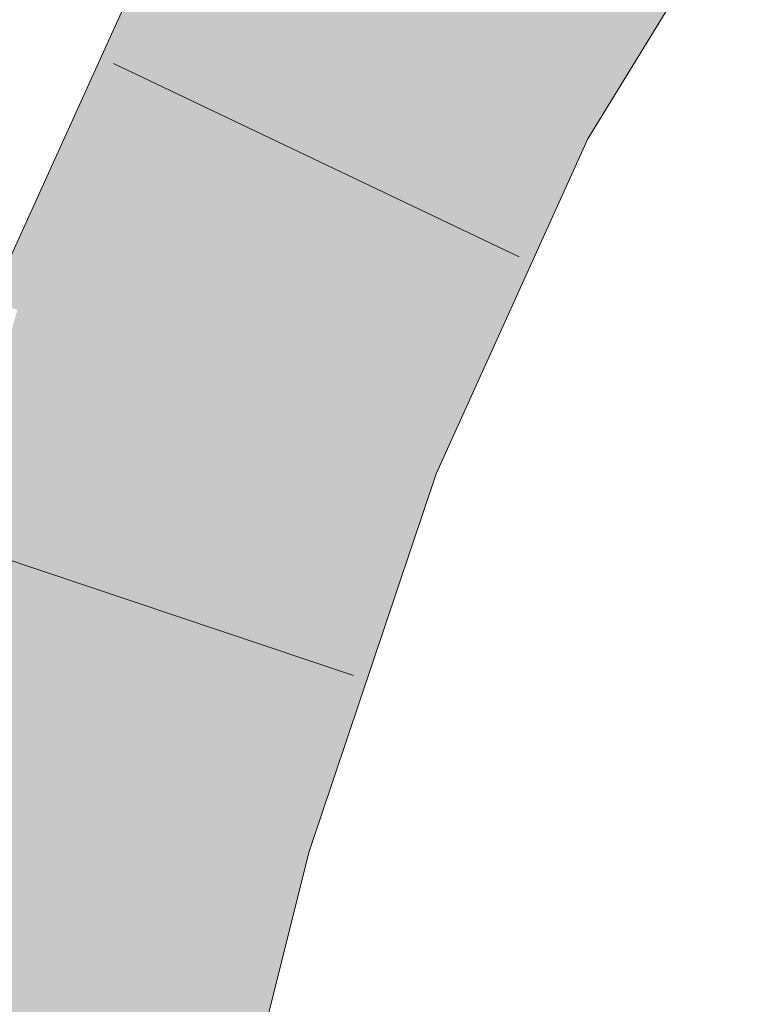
# Model space of a CAD drawing. Extents: x -620 to 300, y 62 to 1107.
# Tile 186 of 256: x 182.068 to 182.458, y 797.506 to 798.021. Entities that reach past the tile are written whole.
import ezdxf

# ---------------------------------------------------------------- set-up
doc = ezdxf.new("R2010")
doc.units = 0
doc.layers.get('0').update_dxf_attribs({"lineweight": 35})
for name, color, linetype, lineweight, true_color in [('E_Leerrohr 25-A06G9GDD8I', 7, 'Continuous', 9, 0xff8000), ('E_Leerrohr 25-Shading', 7, 'Continuous', 9, 0xff8000), ('E_Leerrohr 32-Shading', 7, 'Continuous', 9, 0x00b300)]:
    doc.layers.add(name, color=color, linetype=linetype, lineweight=lineweight, true_color=true_color)

# ---------------------------------------------------------------- blocks, each defined once
blk = doc.blocks.new('Shading-A06G9G198I', base_point=(260.31564, 751.15619))
at = {"layer": 'E_Leerrohr 25-Shading', "color": 31, "true_color": 0xfabd7f}
for points in [[(182.17691, 798.05872), (182.25505, 798.0174), (182.285, 798.2345), (182.35664, 798.18268)], [(182.30647, 797.99023), (182.33057, 798.14026), (182.26221, 798.01361), (182.26556, 798.03448)], [(182.33319, 797.97607), (182.34647, 798.09302), (182.30647, 797.99023), (182.33057, 798.14026)], [(182.34647, 798.09302), (182.33319, 797.97607), (182.36717, 798.03143)], [(182.08757, 797.86157), (182.16988, 797.82935), (182.17691, 798.05872), (182.25505, 798.0174)], [(182.26556, 798.03448), (182.25505, 798.0174), (182.26221, 798.01361)], [(182.26047, 797.99957), (182.25505, 798.0174), (182.2361, 797.80341), (182.16988, 797.82935)], [(182.26221, 798.01361), (182.25505, 798.0174), (182.26047, 797.99957)], [(182.30647, 797.99023), (182.26221, 798.01361), (182.29396, 797.8894), (182.26047, 797.99957)], [(182.29396, 797.8894), (182.26047, 797.99957), (182.25218, 797.79712), (182.2361, 797.80341)], [(182.30647, 797.99023), (182.29799, 797.92194), (182.33319, 797.97607)], [(182.29799, 797.92194), (182.29396, 797.8894), (182.33319, 797.97607)], [(182.01486, 797.64539), (182.09975, 797.62073), (182.08757, 797.86157), (182.16988, 797.82935)], [(182.16988, 797.82935), (182.09975, 797.62073), (182.22896, 797.72803), (182.18462, 797.59607)], [(182.16988, 797.82935), (182.22896, 797.72803), (182.2361, 797.80341)], [(182.2361, 797.80341), (182.23137, 797.75354), (182.25218, 797.79712)], [(182.23137, 797.75354), (182.22896, 797.72803), (182.25218, 797.79712)], [(181.95601, 797.40765), (182.04332, 797.39386), (182.01486, 797.64539), (182.09975, 797.62073)], [(182.09975, 797.62073), (182.04332, 797.39386), (182.18462, 797.59607), (182.1093, 797.38348)], [(182.1093, 797.38348), (182.13063, 797.38007), (182.18462, 797.59607)]]:
    blk.add_solid(points, dxfattribs=at)
at = {"layer": 'E_Leerrohr 25-Shading', "color": 43, "true_color": 0xd7ab7f}
for points in [[(182.36717, 798.03143), (182.33319, 797.97607), (182.45557, 798.10559), (182.36557, 797.95898)], [(182.17691, 798.05872), (182.14684, 798.07458), (182.08757, 797.86157), (182.14297, 798.06995)], [(182.08757, 797.86157), (182.14297, 798.06995), (182.11263, 798.00543), (182.14056, 798.06708)], [(182.11263, 798.00543), (182.05348, 797.87488), (182.06995, 797.86847)], [(182.08757, 797.86157), (182.11263, 798.00543), (182.06995, 797.86847)], [(182.33319, 797.97607), (182.29396, 797.8894), (182.28627, 797.78375), (182.26381, 797.79254)], [(182.33319, 797.97607), (182.28627, 797.78375), (182.36557, 797.95898)], [(182.29396, 797.8894), (182.25218, 797.79712), (182.26381, 797.79254)], [(182.02425, 797.67328), (182.06995, 797.86847), (182.03065, 797.73926), (182.06725, 797.86951)], [(182.08757, 797.86157), (182.06995, 797.86847), (182.02425, 797.67328)], [(182.26381, 797.79254), (182.25218, 797.79712), (182.19724, 797.59241), (182.22896, 797.72803)], [(182.26381, 797.79254), (182.19724, 797.59241), (182.21573, 797.58704)], [(182.21573, 797.58704), (182.21977, 797.58588), (182.26381, 797.79254), (182.28627, 797.78375)], [(182.22896, 797.72803), (182.18462, 797.59607), (182.19724, 797.59241)], [(182.19312, 797.56891), (182.18462, 797.59607), (182.15918, 797.37561), (182.13063, 797.38007)], [(182.19724, 797.59241), (182.18462, 797.59607), (182.19312, 797.56891)], [(182.21573, 797.58704), (182.19724, 797.59241), (182.20557, 797.52911), (182.19312, 797.56891)], [(182.20557, 797.52911), (182.21977, 797.58588), (182.21573, 797.58704)], [(182.20557, 797.52911), (182.19312, 797.56891), (182.16679, 797.37439), (182.15918, 797.37561)]]:
    blk.add_solid(points, dxfattribs=at)
at = {"layer": 'E_Leerrohr 32-Shading', "color": 83, "true_color": 0x7fd57f}
for points in [[(181.80438, 797.95789), (181.86545, 797.91864), (182.06454, 798.13446), (182.07315, 798.12695)], [(181.86592, 797.91833), (182.07315, 798.12695), (181.86545, 797.91864)], [(181.86592, 797.91833), (182.01736, 798.06226), (182.07315, 798.12695), (182.07472, 798.12561)]]:
    blk.add_solid(points, dxfattribs=at)
at = {"layer": 'E_Leerrohr 32-Shading', "color": 83, "true_color": 0x7fbd7f}
for points in [[(181.94031, 797.94141), (182.0735, 798.09674), (181.87704, 797.88562), (182.05772, 798.08704)], [(181.88658, 797.87878), (181.89098, 797.87561), (182.0735, 798.09674), (182.07417, 798.09711)], [(182.08743, 798.08215), (182.06531, 798.08191), (182.04764, 798.03003), (182.01595, 798.01013)]]:
    blk.add_solid(points, dxfattribs=at)
blk = doc.blocks.new('Referenz-A06G9GDJ8I')
at = {"layer": 'E_Leerrohr 25-A06G9GDD8I', "linetype": 'Continuous', "ltscale": 0.13}
for p, q in [((182.36556, 797.95899), (182.45794, 798.10947)), ((182.05348, 797.87491), (182.14454, 798.07581)), ((182.32966, 797.89739), (182.11749, 797.99843)), ((182.28627, 797.78376), (182.36556, 797.95899)), ((182.21978, 797.58586), (182.28627, 797.78376)), ((182.24307, 797.67835), (182.0203, 797.75316)), ((182.16679, 797.37438), (182.21978, 797.58586))]:
    blk.add_line(p, q, dxfattribs=at)

msp = doc.modelspace()

# ---------------------------------------------------------------- block references
at = {"color": 8, "lineweight": 25, "ltscale": 0.25, "true_color": 0x808080}
msp.add_blockref('Referenz-A06G9GDJ8I', (0, 0), dxfattribs=at)
msp.add_blockref('Shading-A06G9G198I', (260.31564, 751.15619))

doc.saveas('drawing.dxf')
